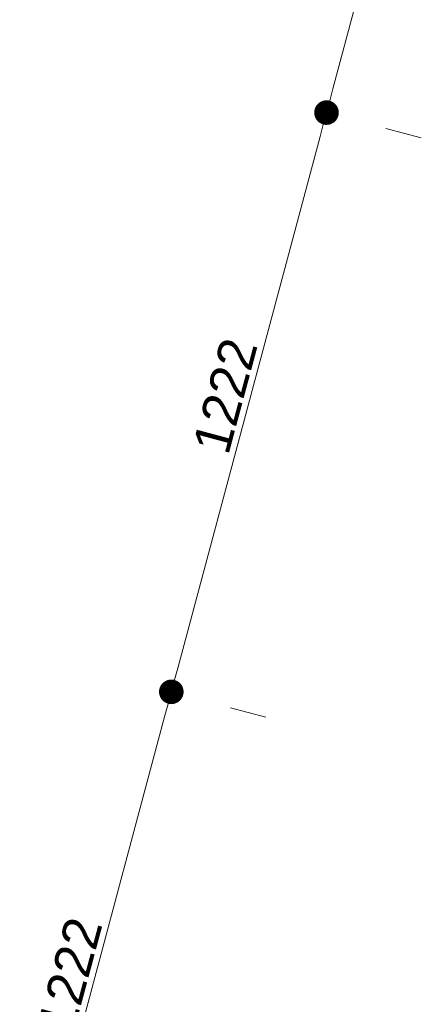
# Model space of a CAD drawing. Header units: millimetres. Extents: x -62314 to 79800, y -34032 to 28340.
# Tile 116 of 256: x 66422 to 67246, y -16061 to -14054. Entities that reach past the tile are written whole.
import ezdxf

# ---------------------------------------------------------------- set-up
doc = ezdxf.new("R2010")
doc.units = ezdxf.units.MM
doc.header["$LTSCALE"] = 508
doc.header["$PDMODE"] = 1
doc.header["$PDSIZE"] = -2
doc.layers.get('0').update_dxf_attribs({"lineweight": 0})
doc.layers.get('DEFPOINTS').update_dxf_attribs({"lineweight": 0})
doc.layers.add('Dimension', color=7, linetype='Continuous', lineweight=0)
doc.layers.add('None', color=7, linetype='Continuous', lineweight=0)
doc.styles.add('Helvetica', font='Helvetica')
doc.dimstyles.new('KE __', dxfattribs={"dimtxt": 151.308594, "dimasz": 50.074463, "dimexe": 125, "dimexo": 500, "dimgap": 25, "dimtad": 1, "dimdec": 1, "dimtxsty": 'Helvetica', "dimblk": 'DOT', "dimblk1": 'DOT', "dimblk2": 'DOT', "dimcen": 0, "dimdle": 100, "dimazin": 0, "dimtfac": 0.8, "dimtdec": 1, "dimtix": 1, "dimtmove": 0, "dimatfit": 0, "dimldrblk": 'DOT', "dimfxl": 150, "dimfxlon": 1, "dimfrac": 2, "dimtolj": 1, "dimarcsym": 0})

# ---------------------------------------------------------------- blocks, each defined once
blk = doc.blocks.new('_Dot')
at = {"color": 0, "linetype": 'ByBlock', "lineweight": -2}
blk.add_line((-0.5, 0), (-1, 0), dxfattribs=at)
at = {"color": 0, "linetype": 'ByBlock', "const_width": 0.5}
blk.add_lwpolyline([(-0.25, 0, 1), (0.25, 0, 1)], format="xyb", close=True, dxfattribs=at)
blk = doc.blocks.new('*D294')
at = {"layer": 'DEFPOINTS', "color": 0, "transparency": 33554687}
for p in [(3776.9, -371.5), (4998.7, -371.5), (3776.9, -671.9)]:
    blk.add_point(p, dxfattribs=at)
at = {"layer": 'Dimension', "color": 0, "lineweight": -2, "transparency": 33554687}
for p, q in [((4948.7, -671.9), (3827, -671.9)), ((3776.9, -871.5), (3776.9, -796.9)), ((4998.7, -871.5), (4998.7, -796.9))]:
    blk.add_line(p, q, dxfattribs=at)
at = {"layer": 'Dimension', "color": 0, "lineweight": -2, "xscale": 50.07446289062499, "yscale": 50.07446289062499, "zscale": 50.07446289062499, "rotation": 180}
blk.add_blockref('_Dot', (3776.9, -671.9), dxfattribs=at)
at = {"layer": 'Dimension', "color": 0, "lineweight": -2, "xscale": 50.07446289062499, "yscale": 50.07446289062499, "zscale": 50.07446289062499}
blk.add_blockref('_Dot', (4998.7, -671.9), dxfattribs=at)
at = {"layer": 'Dimension', "color": 0, "lineweight": 0, "transparency": 33554687, "insert": (4387.8, -621.6), "char_height": 75.65, "attachment_point": 5, "style": 'Helvetica'}
blk.add_mtext('\\A1;1222', dxfattribs=at)
blk = doc.blocks.new('*D295')
at = {"layer": 'DEFPOINTS', "color": 0, "transparency": 33554687}
for p in [(4998.7, -371.5), (6220.5, -371.5), (4998.7, -671.9)]:
    blk.add_point(p, dxfattribs=at)
at = {"layer": 'Dimension', "color": 0, "lineweight": -2, "transparency": 33554687}
for p, q in [((6170.4, -671.9), (5048.8, -671.9)), ((4998.7, -871.5), (4998.7, -796.9)), ((6220.5, -871.5), (6220.5, -796.9))]:
    blk.add_line(p, q, dxfattribs=at)
at = {"layer": 'Dimension', "color": 0, "lineweight": -2, "xscale": 50.07446289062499, "yscale": 50.07446289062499, "zscale": 50.07446289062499, "rotation": 180}
blk.add_blockref('_Dot', (4998.7, -671.9), dxfattribs=at)
at = {"layer": 'Dimension', "color": 0, "lineweight": -2, "xscale": 50.07446289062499, "yscale": 50.07446289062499, "zscale": 50.07446289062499}
blk.add_blockref('_Dot', (6220.5, -671.9), dxfattribs=at)
at = {"layer": 'Dimension', "color": 0, "lineweight": 0, "transparency": 33554687, "insert": (5609.6, -621.6), "char_height": 75.65, "attachment_point": 5, "style": 'Helvetica'}
blk.add_mtext('\\A1;1222', dxfattribs=at)
blk = doc.blocks.new('*D296')
at = {"layer": 'DEFPOINTS', "color": 0, "transparency": 33554687}
for p in [(7442.3, 200), (6220.5, -371.5), (6220.5, -671.9)]:
    blk.add_point(p, dxfattribs=at)
at = {"layer": 'Dimension', "color": 0, "lineweight": -2, "transparency": 33554687}
for p, q in [((7442.3, -521.9), (7442.3, -796.9)), ((7392.2, -671.9), (6270.6, -671.9)), ((6220.5, -871.5), (6220.5, -796.9))]:
    blk.add_line(p, q, dxfattribs=at)
at = {"layer": 'Dimension', "color": 0, "lineweight": -2, "xscale": 50.07446289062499, "yscale": 50.07446289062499, "zscale": 50.07446289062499, "rotation": 180}
blk.add_blockref('_Dot', (6220.5, -671.9), dxfattribs=at)
at = {"layer": 'Dimension', "color": 0, "lineweight": -2, "xscale": 50.07446289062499, "yscale": 50.07446289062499, "zscale": 50.07446289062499}
blk.add_blockref('_Dot', (7442.3, -671.9), dxfattribs=at)
at = {"layer": 'Dimension', "color": 0, "lineweight": 0, "transparency": 33554687, "insert": (6831.4, -621.6), "char_height": 75.65, "attachment_point": 5, "style": 'Helvetica'}
blk.add_mtext('\\A1;1222', dxfattribs=at)
blk = doc.blocks.new('bu-b-10')
at = {"layer": 'Dimension', "color": 17, "lineweight": 0, "transparency": 33554687}
dim = blk.add_linear_dim(base=(6220.5, -671.9), p1=(7442.3, 200), p2=(6220.5, -371.5), dimstyle='KE __', override={"dimtxt": 75.654297, "dimgap": 12.5, "dimdec": 0, "dimpost": '<>', "dimtxsty": 'Helvetica', "dimtmove": 2}, dxfattribs=at)
dim.commit()
dim.dimension.update_dxf_attribs({"geometry": '*D296', "text_midpoint": (6831.4, -621.6)})
for p1, p2, picture, middle in [((4998.7, -371.5), (3776.9, -371.5), '*D294', (4387.8, -621.6)), ((6220.5, -371.5), (4998.7, -371.5), '*D295', (5609.6, -621.6))]:
    dim = blk.add_aligned_dim(p1=p1, p2=p2, distance=300.4, dimstyle='KE __', override={"dimtxt": 75.654297, "dimgap": 12.5, "dimdec": 0, "dimpost": '<>', "dimtxsty": 'Helvetica', "dimtmove": 2}, dxfattribs=at)
    dim.commit()
    dim.dimension.update_dxf_attribs({"geometry": picture, "text_midpoint": middle})
blk = doc.blocks.new('blok B 01 (2D)')
at = {"layer": 'None', "color": 17, "transparency": 33554687, "rotation": 90}
blk.add_blockref('bu-b-10', (68047, 8444.1), dxfattribs=at)

msp = doc.modelspace()

# ---------------------------------------------------------------- block references
at = {"layer": 'None', "color": 17, "transparency": 33554687, "rotation": 344.9999999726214}
msp.add_blockref('blok B 01 (2D)', (-3125.94, -10622.93), dxfattribs=at)

doc.saveas('drawing.dxf')
